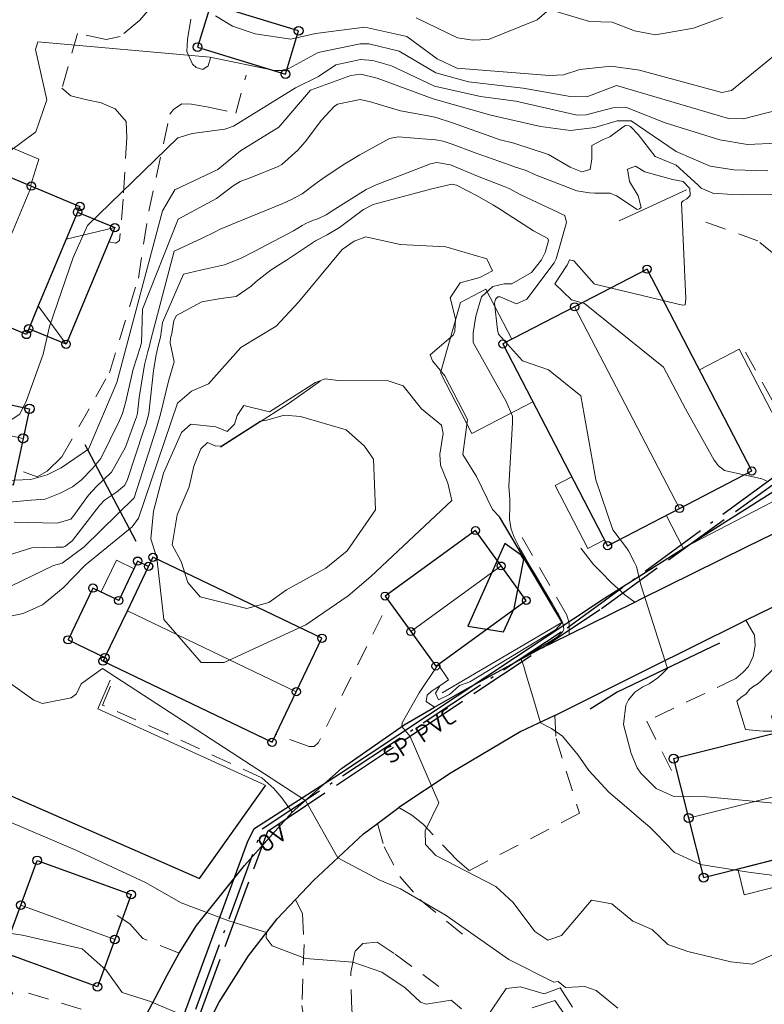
# Model space of a CAD drawing. Header units: metres. Extents: x 0 to 385757, y 0 to 6885278.
# Tile 36 of 108: x 308735 to 308789, y 6884227 to 6884298. Entities that reach past the tile are written whole.
import ezdxf

# ---------------------------------------------------------------- set-up
doc = ezdxf.new("R2010")
doc.units = ezdxf.units.M
for name, pattern in [('Overvann', [6, 5, -1]), ('Spillvann', [7, 5, -0.9, 0.2, -0.9]), ('STVEGKANT', [2.5, 1.5, -1])]:
    doc.linetypes.add(name, pattern=pattern)
for name, color, linetype in [('K--DI---', 7, 'Continuous'), ('K--DI---02003--Forsenkningskurve-FORKURVE', 8, 'STREK MED BDS208'), ('K--DI---05009--TaksprangBunn', 9, 'Continuous'), ('K--DI---05014--Takkant-HUS_PRIKK', 8, 'Continuous'), ('K--DI---09111--KantUtsnitt', 9, 'Continuous'), ('K--DI---Gjerde', 9, 'Continuous'), ('K--DI---LednTraseseksjon-OV-Sosiinfo', 9, 'Continuous'), ('K--DI---LednTraseseksjon-SP-Sosiinfo', 9, 'Continuous'), ('K--DI---VegAnnenAvgrensning', 9, 'Continuous')]:
    doc.layers.add(name, color=color, linetype=linetype)
for name, color, linetype, lineweight in [('K--DI---05051--TrappBygg-HUSDIV', 8, 'Continuous', 9), ('K--DI---05061--Veranda-HUSDIV', 8, 'Continuous', 9), ('K--DI---05080--Bygningslinje-HUSDIV', 8, 'Continuous', 9), ('K--DI---05081--Taksprang-HUSDIV', 8, 'Continuous', 9), ('K--DI---06002--MurLoddrett-STMUR', 8, 'STREK MED BDS208', 9), ('K--DI---07007--AnnetVegarealAvgrensning-STVEGKANT', 252, 'STVEGKANT', 20), ('K--DI---07018--Vegdekkekant-VKANT', 250, 'Continuous', 25), ('K--DI---07521--Vegrekkverk-FENDERVERK', 8, 'Continuous', 30), ('K--DI---08000--LednTraseseksjon-Over vann', 7, 'Overvann', 25), ('K--DI---08000--LednTraseseksjon-Spillvann', 3, 'Spillvann', 25), ('K--DI---08000--LednTraseseksjon-Vann', 5, 'Continuous', 25), ('K--DI---Høydekurve-KURVE', 8, 'Continuous', 9), ('K--DI---Høydekurve-TKURVE', 7, 'Continuous', 20), ('K--DI---Mønelinje-HUSDIV', 8, 'Continuous', 9)]:
    doc.layers.add(name, color=color, linetype=linetype, lineweight=lineweight)
doc.layers.add('K--DI---HUS_PRIKK', color=7, linetype='Continuous', true_color=0x000000)
doc.styles.add('Focus CAT', font='isocpeur.ttf')
doc.linetypes.add('STREK MED BDS208', pattern='A,3.5,[208,BDS.shx,S=128,R=0,X=0,Y=0]', length=3.5)

# ---------------------------------------------------------------- blocks, each defined once
blk = doc.blocks.new('BDS199')
at = {"layer": 'K--DI---'}
blk.add_circle((0, 0), 5, dxfattribs=at)

msp = doc.modelspace()

# ---------------------------------------------------------------- linework, layer by layer
at = {"layer": 'K--DI---02003--Forsenkningskurve-FORKURVE', "elevation": 19, "flags": 128}
msp.add_lwpolyline([(308771.96, 6884259.18), (308771.78, 6884259.49), (308770.58, 6884260.34), (308767.91, 6884254.33), (308770.5, 6884253.93), (308771.27, 6884255.61), (308771.96, 6884259.18)], dxfattribs=at)
at = {"layer": 'K--DI---05009--TaksprangBunn', "linetype": 'Continuous', "elevation": 21.91}
msp.add_lwpolyline([(308741.55, 6884252.06), (308743.18, 6884255.46), (308744.72, 6884258.68)], dxfattribs=at)
at = {"layer": 'K--DI---05009--TaksprangBunn', "linetype": 'Continuous'}
msp.add_polyline3d([(308739.57, 6884284.42, 16.15), (308738.74, 6884282.45, 16.77), (308736.71, 6884277.6, 16.77), (308736.02, 6884275.95, 16.15)], dxfattribs=at)
at = {"layer": 'K--DI---05014--Takkant-HUS_PRIKK', "elevation": 16.15, "flags": 128}
msp.add_lwpolyline([(308739.57, 6884284.42), (308742.27, 6884283.29), (308738.73, 6884274.82), (308736.02, 6884275.95)], dxfattribs=at)
at = {"layer": 'K--DI---05014--Takkant-HUS_PRIKK'}
for points in [[(308748.28, 6884296.41, 15.02), (308754.66, 6884294.45, 15.02), (308755.62, 6884297.59, 14.1), (308749.24, 6884299.54, 14.1), (308748.28, 6884296.41, 15.02)], [(308736.02, 6884275.95, 17.13), (308735.85, 6884275.53, 17.13), (308732.32, 6884277, 20.75), (308728.67, 6884278.53, 17.13), (308732.56, 6884287.83, 17.13), (308736.21, 6884286.31, 20.75), (308739.74, 6884284.83, 17.13), (308739.57, 6884284.42, 17.13)], [(308770.45, 6884274.84, 21.2), (308778.05, 6884260.18, 21.2), (308783.27, 6884262.88, 23.52), (308788.53, 6884265.61, 21.06), (308780.92, 6884280.27, 21.06), (308775.66, 6884277.54, 23.52), (308770.45, 6884274.84, 21.2)], [(308731.56, 6884271.1, 15.27), (308736.07, 6884270.13, 15.27), (308735.61, 6884267.98, 16.05), (308734.88, 6884264.58, 15.27), (308729.14, 6884265.81, 15.27)], [(308761.89, 6884256.52, 21.2), (308763.76, 6884253.94, 23.57), (308765.58, 6884251.43, 21.2), (308772.15, 6884256.2, 21.2), (308770.32, 6884258.71, 23.57), (308768.46, 6884261.28, 21.2), (308761.89, 6884256.52, 21.2)], [(308741.55, 6884252.06, 24.42), (308741.42, 6884251.79, 24.27), (308753.69, 6884245.9, 24.27), (308755.45, 6884249.57, 26.28), (308757.31, 6884253.46, 24.27), (308745.04, 6884259.34, 24.27), (308744.72, 6884258.68, 24.61)], [(308744.72, 6884258.68, 21.91), (308743.93, 6884259.06, 21.91), (308742.56, 6884256.2, 21.91), (308740.68, 6884257.1, 21.92), (308738.88, 6884253.34, 21.92), (308741.55, 6884252.06, 21.91)], [(308800.24, 6884241.62, 19.94), (308803.4, 6884242.42, 19.94), (308803.25, 6884243.01, 20.26), (308807.8, 6884244.16, 20.26), (308806.7, 6884248.5, 22.55), (308805.61, 6884252.83, 20.26), (308797.28, 6884250.73, 20.26), (308797.54, 6884249.71, 20.8), (308789.95, 6884247.79, 20.8), (308790.26, 6884246.57, 21.44), (308782.84, 6884244.7, 21.44), (308783.93, 6884240.39, 23.72), (308785.02, 6884236.07, 21.41), (308792.93, 6884238.07, 21.41), (308792.64, 6884239.21, 22.02)], [(308743.46, 6884234.83, 24.2), (308742.27, 6884231.57, 26.2), (308741.02, 6884228.13, 24.2), (308734.19, 6884230.62, 24.2), (308735.45, 6884234.06, 26.2), (308736.64, 6884237.32, 24.2), (308743.46, 6884234.83, 24.2)]]:
    msp.add_polyline3d(points, dxfattribs=at)
at = {"layer": 'K--DI---05051--TrappBygg-HUSDIV'}
msp.add_polyline3d([(308741.28, 6884256.82, 21.68), (308742.39, 6884259.13, 19.97), (308743.67, 6884258.51, 19.97), (308742.56, 6884256.2, 21.68), (308741.28, 6884256.82, 21.68)], dxfattribs=at)
at = {"layer": 'K--DI---05061--Veranda-HUSDIV', "flags": 128}
for points, elevation in [([(308730.89, 6884283.83), (308732.56, 6884287.83), (308736.15, 6884286.33), (308736.75, 6884288.27), (308731.91, 6884290.29), (308729.46, 6884284.43), (308730.89, 6884283.83)], 14.61), ([(308772.63, 6884270.64), (308770.45, 6884274.84), (308771.1, 6884275.18), (308769.21, 6884278.81), (308767.36, 6884277.84), (308765.92, 6884272.74), (308768.2, 6884268.34), (308772.63, 6884270.64)], 19.52), ([(308784.72, 6884272.95), (308788.53, 6884265.61), (308783.27, 6884262.88), (308782.31, 6884262.39), (308783.54, 6884260.01), (308791.24, 6884264), (308792.27, 6884265.46), (308787.61, 6884274.45), (308784.72, 6884272.95)], 16.26), ([(308775.46, 6884265.18), (308774.25, 6884264.55), (308776.62, 6884259.98), (308777.83, 6884260.61), (308775.46, 6884265.18)], 19.71), ([(308741.28, 6884256.82), (308740.68, 6884257.1), (308738.88, 6884253.34), (308741.55, 6884252.06), (308743.18, 6884255.46), (308744.72, 6884258.68), (308743.93, 6884259.06), (308743.67, 6884258.51), (308742.56, 6884256.2), (308741.28, 6884256.82)], 22.53), ([(308787.5, 6884236.7), (308787.98, 6884234.81), (308793.12, 6884236.11), (308792.64, 6884238), (308787.5, 6884236.7)], 18.55)]:
    msp.add_lwpolyline(points, dxfattribs=dict(at, elevation=elevation))
at = {"layer": 'K--DI---05080--Bygningslinje-HUSDIV'}
for points in [[(308738.74, 6884282.45, 16.77), (308742.27, 6884283.29, 16.15)], [(308736.71, 6884277.6, 16.77), (308738.73, 6884274.82, 16.15)]]:
    msp.add_polyline3d(points, dxfattribs=at)
at = {"layer": 'K--DI---05081--Taksprang-HUSDIV', "elevation": 17.13, "flags": 128}
msp.add_lwpolyline([(308736.02, 6884275.95), (308739.57, 6884284.42)], dxfattribs=at)
at = {"layer": 'K--DI---05081--Taksprang-HUSDIV'}
msp.add_polyline3d([(308741.55, 6884252.06, 24.42), (308743.18, 6884255.46, 26.28), (308744.72, 6884258.68, 24.61)], dxfattribs=at)
at = {"layer": 'K--DI---06002--MurLoddrett-STMUR'}
for points in [[(308778.89, 6884283.79, 16.98), (308783.79, 6884286.03, 16.73)], [(308757.18, 6884272.14, 20.21), (308754.92, 6884270.54, 20.91), (308749.95, 6884267.35, 21.13)], [(308766.03, 6884249.49, 19.54), (308774.73, 6884254.6, 19.53), (308770.19, 6884262.27, 19.45)], [(308753.14, 6884242.81, 20.38), (308741.05, 6884248.34, 20.16), (308741.94, 6884250.4, 20.16)]]:
    msp.add_polyline3d(points, dxfattribs=at)
at = {"layer": 'K--DI---07007--AnnetVegarealAvgrensning-STVEGKANT'}
for points in [[(308745.09, 6884299.89, 11.35), (308744.82, 6884299.22, 11.45), (308744.08, 6884298.36, 11.53), (308742.66, 6884297.18, 11.85), (308741.65, 6884296.97, 11.85), (308739.55, 6884297.4, 11.93), (308738.43, 6884293.42, 12.25), (308739.07, 6884292.86, 12.25), (308740.14, 6884292.59, 12.25), (308741.28, 6884292.37, 12.25), (308742.29, 6884291.92, 12.31), (308743.09, 6884291.01, 12.33), (308743.15, 6884289.81, 12.49), (308742.87, 6884285.36, 12.93), (308742.62, 6884282.35, 13.25), (308742.35, 6884282.17, 13.26), (308741.84, 6884282.26, 13.26)], [(308749.22, 6884295.62, 12.01), (308749.04, 6884295.04, 12.08), (308748.66, 6884294.79, 12.08), (308748.17, 6884294.92, 12.06), (308747.9, 6884295.17, 12), (308747.51, 6884296.1, 11.95), (308747.56, 6884296.95, 11.77), (308747.9, 6884299.1, 11.36)], [(308735.63, 6884265.55, 13.61), (308736.63, 6884265.19, 13.59), (308737.37, 6884265.6, 13.57), (308738.43, 6884266.64, 13.47), (308741.88, 6884272.75, 13.23), (308743.98, 6884279.63, 13.12), (308744.73, 6884284.5, 12.78), (308746.27, 6884291.54, 12.31), (308746.54, 6884291.88, 12.31), (308747.14, 6884292.28, 12.31), (308747.83, 6884292.26, 12.31), (308748.96, 6884292.06, 12.32), (308751.05, 6884291.61, 12.32), (308751.8, 6884294.38, 12.13)], [(308799.68, 6884265.6, 15.14), (308798.27, 6884267.09, 15.38), (308795.5, 6884272.21, 15.74), (308790.27, 6884281.26, 15.94), (308788.96, 6884282.34, 16.04), (308784.96, 6884283.76, 16.04)], [(308792.02, 6884261.98, 15.88), (308792.56, 6884263.6, 15.86), (308792.85, 6884264.91, 15.86), (308792.45, 6884266.38, 15.79), (308787.58, 6884275.09, 15.86)], [(308775.25, 6884253.73, 17.57), (308775.26, 6884254.55, 17.56), (308775.09, 6884255.13, 17.56), (308771.73, 6884260.99, 17.68)], [(308780.02, 6884256.08, 16.99), (308779.31, 6884256.61, 17.02), (308778.31, 6884257.51, 17.03), (308777.56, 6884258.29, 17.05), (308777.04, 6884258.82, 17.06), (308775.8, 6884260.4, 17.09)], [(308761.68, 6884255.1, 19.61), (308757.06, 6884245.89, 19.66), (308756.75, 6884245.59, 19.67), (308756.38, 6884245.59, 19.67), (308753.96, 6884246.47, 19.53)], [(308788.1, 6884254.76, 16.49), (308788.72, 6884253.67, 16.31), (308788.77, 6884252.94, 16.24), (308788.63, 6884252.14, 16.24), (308788.28, 6884251.41, 16.24), (308787.86, 6884250.97, 16.21), (308787.36, 6884250.53, 16.2), (308780.89, 6884247.43, 16.2), (308783.1, 6884243.04, 16.19)], [(308765.48, 6884248.44, 18.77), (308764.88, 6884248.85, 18.9), (308764.95, 6884249.31, 18.96), (308765.24, 6884249.58, 18.98), (308766.51, 6884250.43, 19), (308765.75, 6884251.55, 19)], [(308755.16, 6884240.83, 20.17), (308754.4, 6884241.85, 20.17), (308753.82, 6884242.55, 20.1), (308752.95, 6884243.31, 19.99), (308746.09, 6884246.5, 19.47), (308741.38, 6884248.6, 19.28), (308742.16, 6884250.45, 19.28)], [(308774.23, 6884247.84, 17.89), (308774.31, 6884246.18, 18.18), (308776, 6884240.74, 18.51), (308768.01, 6884236.58, 18.88), (308767.1, 6884237.36, 18.96), (308764.65, 6884239.95, 19.16), (308763.83, 6884240.61, 19.22), (308762.89, 6884241.15, 19.46)], [(308761.35, 6884240, 19.65), (308761.83, 6884238.29, 19.47), (308762.97, 6884236.14, 19.39), (308764.42, 6884234.48, 19.39), (308767.83, 6884231.7, 19.52)], [(308755.38, 6884234.47, 20.56), (308755.89, 6884233.43, 20.58), (308756.01, 6884231.2, 20.65), (308755.85, 6884226.78, 21.4), (308756.25, 6884224.22, 22.01), (308757.48, 6884220.62, 22.75), (308759.05, 6884217.98, 23.35), (308760.92, 6884215.72, 23.92), (308762.79, 6884213.98, 24.39), (308764.7, 6884212.84, 24.87), (308767.81, 6884211.61, 25.29)], [(308746.95, 6884230.58, 21.51), (308744.3, 6884231.64, 21.71), (308743.37, 6884232.71, 21.78), (308742.45, 6884233.31, 21.71)], [(308773.13, 6884216.85, 25.21), (308770.25, 6884216.52, 25.16), (308767.7, 6884216.57, 24.93), (308765.14, 6884217.19, 24.57), (308763.29, 6884218.36, 24.16), (308761.7, 6884219.73, 23.72), (308760.69, 6884221.14, 23.32), (308760.07, 6884222.99, 22.55), (308759.48, 6884226.43, 21.77), (308759.41, 6884229.18, 21.27), (308759.71, 6884230.7, 20.72), (308760.27, 6884231.27, 20.54), (308761.31, 6884231.37, 20.27), (308762.63, 6884230.51, 20.24), (308765.79, 6884228.16, 20.15)], [(308744.05, 6884225.12, 22.19), (308742.23, 6884225.77, 22.2), (308735.91, 6884227.7, 22.12)]]:
    msp.add_polyline3d(points, dxfattribs=at)
at = {"layer": 'K--DI---07018--Vegdekkekant-VKANT'}
for points in [[(308780.02, 6884256.08, 16.99), (308780.49, 6884256.31, 16.93), (308788.14, 6884260.1, 16.32), (308792.02, 6884261.98, 15.88)], [(308774.23, 6884247.84, 17.89), (308781.04, 6884251.27, 17.34), (308787.63, 6884254.53, 16.54), (308788.1, 6884254.76, 16.49)], [(308765.48, 6884248.44, 18.77), (308767.68, 6884249.71, 18.55), (308773.19, 6884252.71, 17.81), (308775.25, 6884253.73, 17.57)], [(308746.95, 6884230.58, 21.51), (308748.21, 6884232.58, 21.12), (308751.69, 6884236.94, 20.57), (308755.16, 6884240.83, 20.17)], [(308761.35, 6884240, 19.65), (308762.89, 6884241.15, 19.46)], [(308762.5, 6884172, 29.22), (308761.17, 6884172.89, 29.08), (308758.69, 6884174.97, 28.77), (308757.05, 6884176.7, 28.49), (308755.33, 6884178.63, 27.98), (308753.55, 6884181.03, 27.57), (308751.53, 6884184.46, 27.28), (308749.73, 6884187.8, 26.89), (308748.24, 6884191.32, 26.36), (308746.89, 6884195.01, 25.69), (308745.82, 6884198.65, 25.09), (308745.18, 6884201.76, 24.71), (308744.95, 6884204.92, 24.43), (308744.94, 6884208.2, 23.97), (308745.15, 6884211.58, 23.51), (308745.67, 6884214.97, 23.14), (308746.88, 6884219.74, 22.6), (308748.14, 6884223.62, 22.05), (308749.85, 6884227.01, 21.75), (308751.97, 6884230.39, 21.15), (308754.07, 6884233.08, 20.91), (308755.38, 6884234.47, 20.56)]]:
    msp.add_polyline3d(points, dxfattribs=at)
at = {"layer": 'K--DI---07521--Vegrekkverk-FENDERVERK'}
msp.add_polyline3d([(308786.17, 6884253.09, 17.14), (308778.75, 6884249.55, 18.03), (308776.79, 6884248.31, 18.04)], dxfattribs=at)
at = {"layer": 'K--DI---08000--LednTraseseksjon-Over vann'}
msp.add_lwpolyline([(308749.53, 6884189.13), (308745.8, 6884202.29), (308746.12, 6884219.81), (308753.37, 6884239.44), (308777.61, 6884255.63), (308791.47, 6884265.66), (308827.88, 6884283.53)], dxfattribs=at)
at = {"layer": 'K--DI---08000--LednTraseseksjon-Spillvann'}
msp.add_lwpolyline([(308745.74, 6884219.94), (308752.97, 6884239.61), (308775.12, 6884254.21), (308791.42, 6884266.12)], dxfattribs=at)
at = {"layer": 'K--DI---08000--LednTraseseksjon-Vann'}
for points in [[(308752.37, 6884239.61), (308758.58, 6884243.6), (308777.75, 6884256.32), (308791.96, 6884265.31), (308813.22, 6884275.82), (308828.66, 6884283.26), (308861.37, 6884297.29)], [(308752.37, 6884239.61), (308751.89, 6884238.62), (308745.26, 6884220.57), (308744.89, 6884215.76), (308744.73, 6884209.57), (308745.14, 6884203.27), (308746.08, 6884197.58), (308747.92, 6884190.86), (308751.67, 6884184.31)]]:
    msp.add_lwpolyline(points, dxfattribs=at)
at = {"layer": 'K--DI---09111--KantUtsnitt', "linetype": 'Continuous'}
for points in [[(308780.02, 6884256.08, 16.99), (308780.49, 6884256.31, 16.93), (308788.14, 6884260.1, 16.32), (308792.02, 6884261.98, 15.88)], [(308788.1, 6884254.76, 16.49), (308795.69, 6884258.48, 15.66)], [(308775.25, 6884253.73, 17.57), (308780.02, 6884256.08, 16.99)], [(308774.23, 6884247.84, 17.89), (308781.04, 6884251.27, 17.34), (308787.63, 6884254.53, 16.54), (308788.1, 6884254.76, 16.49)], [(308765.48, 6884248.44, 18.77), (308767.68, 6884249.71, 18.55), (308773.19, 6884252.71, 17.81), (308775.25, 6884253.73, 17.57)], [(308755.16, 6884240.83, 20.17), (308758.72, 6884244, 19.54), (308763.28, 6884247.17, 18.98), (308765.48, 6884248.44, 18.77)], [(308774.23, 6884247.84, 17.89), (308771.76, 6884246.68, 18.39), (308766.7, 6884243.67, 18.83), (308762.89, 6884241.15, 19.46)], [(308746.95, 6884230.58, 21.51), (308748.21, 6884232.58, 21.12), (308751.69, 6884236.94, 20.57), (308755.16, 6884240.83, 20.17)], [(308761.35, 6884240, 19.65), (308762.89, 6884241.15, 19.46)], [(308755.38, 6884234.47, 20.56), (308756.69, 6884235.85, 20.21), (308760.33, 6884239.24, 19.78), (308761.35, 6884240, 19.65)], [(308762.5, 6884172, 29.22), (308761.17, 6884172.89, 29.08), (308758.69, 6884174.97, 28.77), (308757.05, 6884176.7, 28.49), (308755.33, 6884178.63, 27.98), (308753.55, 6884181.03, 27.57), (308751.53, 6884184.46, 27.28), (308749.73, 6884187.8, 26.89), (308748.24, 6884191.32, 26.36), (308746.89, 6884195.01, 25.69), (308745.82, 6884198.65, 25.09), (308745.18, 6884201.76, 24.71), (308744.95, 6884204.92, 24.43), (308744.94, 6884208.2, 23.97), (308745.15, 6884211.58, 23.51), (308745.67, 6884214.97, 23.14), (308746.88, 6884219.74, 22.6), (308748.14, 6884223.62, 22.05), (308749.85, 6884227.01, 21.75), (308751.97, 6884230.39, 21.15), (308754.07, 6884233.08, 20.91), (308755.38, 6884234.47, 20.56)], [(308744.05, 6884225.12, 22.19), (308745.18, 6884227.25, 21.94), (308746.08, 6884228.98, 21.71), (308746.95, 6884230.58, 21.51)]]:
    msp.add_polyline3d(points, dxfattribs=at)
at = {"layer": 'K--DI---Gjerde', "linetype": 'Continuous'}
for points in [[(308743.83, 6884260.49, 20.87), (308740.13, 6884267.52, 14.85)], [(308729.51, 6884244.29, 22.05), (308748.41, 6884236, 21.92), (308753.23, 6884242.79, 21.07)]]:
    msp.add_polyline3d(points, dxfattribs=at)
at = {"layer": 'K--DI---Høydekurve-KURVE', "flags": 128}
for points, elevation in [([(308749.57, 6884298.68), (308750.82, 6884297.92), (308752.47, 6884297.38), (308755.05, 6884296.99), (308756.85, 6884297.39), (308760.42, 6884297.85), (308763.47, 6884297.19), (308765.68, 6884295.56), (308767.11, 6884294.88), (308773.84, 6884294.34), (308774.84, 6884294.4), (308776.04, 6884294.77), (308778.3, 6884295.02), (308780.37, 6884294.73), (308786.35, 6884293.11), (308787.06, 6884293.25), (308790.62, 6884296.19)], 11), ([(308734.65, 6884288.84), (308736.54, 6884290.26), (308737.33, 6884292.57), (308736.5, 6884296.23), (308736.67, 6884296.79), (308749.2, 6884295.67), (308753.86, 6884294.72), (308754.64, 6884294.71), (308757.04, 6884296.02), (308760.08, 6884296.65), (308760.71, 6884296.65), (308762.91, 6884296.12), (308765.58, 6884294.55), (308767.95, 6884293.88), (308771.93, 6884293.42), (308775.34, 6884292.82), (308776.54, 6884292.79), (308778.69, 6884293.62), (308786.83, 6884291.22), (308787.91, 6884291.19), (308790.47, 6884291.85)], 12), ([(308733.68, 6884268.66), (308735.37, 6884269.75), (308735.87, 6884270.73), (308737.06, 6884274.09), (308737.53, 6884276.1), (308739.24, 6884281.13), (308740.28, 6884283.44), (308746.85, 6884289.81), (308747.89, 6884290.14), (308750.27, 6884290.44), (308750.89, 6884290.66), (308755.38, 6884293.45), (308757.07, 6884294.28), (308758.33, 6884295.12), (308760.11, 6884295.5), (308761.01, 6884295.43), (308762.36, 6884295.05), (308765.48, 6884293.58), (308768.82, 6884292.83), (308771.4, 6884292.47), (308775.85, 6884291.46), (308776.49, 6884291.48), (308778.44, 6884292), (308779.43, 6884292.03), (308782.24, 6884290.9), (308786.2, 6884289.68), (308788.21, 6884289.32), (308790.36, 6884289.43)], 13), ([(308731.93, 6884264.81), (308736.17, 6884264.98), (308737.35, 6884265.33), (308738.38, 6884265.84), (308740.37, 6884267.2), (308742.41, 6884272.03), (308745.74, 6884284.52), (308746.64, 6884286.05), (308749.74, 6884287.51), (308751.39, 6884288.86), (308754.17, 6884290.59), (308756.47, 6884293.27), (308759.42, 6884294.35), (308760.14, 6884294.44), (308761.33, 6884294.15), (308765.39, 6884292.64), (308769.58, 6884291.47), (308773.19, 6884290.65), (308775.37, 6884290.36), (308777.13, 6884290.56), (308778.75, 6884291.05), (308779.76, 6884291.04), (308783.02, 6884288.83), (308785.51, 6884287.76), (308787.21, 6884287.48), (308789.68, 6884287.41)], 14), ([(308734.97, 6884261.89), (308738.08, 6884261.81), (308739.07, 6884262.11), (308739.23, 6884262.28), (308740.35, 6884263.85), (308740.93, 6884264.48), (308742.04, 6884265.53), (308743.04, 6884267.33), (308743.78, 6884269.36), (308743.84, 6884269.53), (308743.92, 6884269.81), (308744.05, 6884270.95), (308744.42, 6884273.32), (308744.67, 6884274.3), (308744.79, 6884274.7), (308744.88, 6884275.13), (308746.57, 6884281.57), (308748.57, 6884282.5), (308749.55, 6884282.98), (308749.93, 6884283.19), (308751.57, 6884283.86), (308754.46, 6884285.04), (308755.06, 6884285.3), (308755.87, 6884285.75), (308756.96, 6884286.56), (308757.38, 6884286.86), (308758.85, 6884287.85), (308760.06, 6884288.57), (308762.22, 6884289.76), (308762.85, 6884289.89), (308765.21, 6884289.7), (308765.56, 6884289.67), (308766.12, 6884289.58), (308766.69, 6884289.38), (308768.51, 6884288.69), (308770.97, 6884287.82), (308771.3, 6884287.72), (308772.14, 6884287.45), (308772.75, 6884287.16), (308775.82, 6884285.97), (308776.74, 6884285.82), (308777.13, 6884285.8), (308778.23, 6884285.79), (308778.69, 6884285.6), (308780.2, 6884284.62), (308780.36, 6884284.66), (308780.5, 6884284.75), (308780.28, 6884285.6), (308779.64, 6884286.65), (308779.49, 6884287.54), (308780.07, 6884287.76), (308780.75, 6884287.35), (308782.77, 6884286.79), (308783.53, 6884286.65), (308784.03, 6884286.14), (308784.04, 6884285.63), (308783.81, 6884285.38), (308783.53, 6884285.24), (308783.41, 6884285.12), (308783.74, 6884278.11), (308783.69, 6884277.69), (308783.5, 6884277.65), (308777.12, 6884279.19), (308777.08, 6884279.22), (308775.61, 6884280.89), (308775.29, 6884280.96), (308775.11, 6884280.57), (308775.1, 6884280.54), (308774.21, 6884279.22), (308775.44, 6884278.04), (308776.37, 6884277.79), (308782.11, 6884273.15), (308783.71, 6884270.13), (308785.8, 6884266.4), (308786.11, 6884265.98), (308786.55, 6884265.65), (308789.26, 6884265.04), (308789.69, 6884264.84)], 16), ([(308734.08, 6884259.35), (308736.24, 6884260.02), (308737.99, 6884260.07), (308738.52, 6884260.08), (308738.69, 6884260.14), (308739.21, 6884260.56), (308741.15, 6884263.1), (308741.53, 6884263.49), (308742.4, 6884264.07), (308742.98, 6884264.56), (308743.16, 6884264.91), (308744.36, 6884268.53), (308744.53, 6884268.98), (308744.75, 6884269.78), (308745.09, 6884272.92), (308745.2, 6884273.62), (308745.25, 6884273.93), (308745.4, 6884274.61), (308745.6, 6884275.34), (308745.74, 6884276.4), (308747.25, 6884279.92), (308748.5, 6884280.21), (308750.23, 6884280.59), (308751.39, 6884281.04), (308752.38, 6884281.56), (308755.24, 6884283.07), (308755.87, 6884283.44), (308756.18, 6884283.61), (308756.7, 6884283.83), (308757.01, 6884283.93), (308757.62, 6884284.21), (308758.24, 6884284.63), (308760.52, 6884286.07), (308761.24, 6884286.41), (308765.2, 6884287.93), (308765.66, 6884288.03), (308766.64, 6884287.86), (308768.61, 6884287.03), (308770.55, 6884286.28), (308770.9, 6884286.13), (308771.75, 6884285.68), (308774.94, 6884284.17), (308775.07, 6884283.67), (308774.32, 6884281.03), (308774.17, 6884280.74), (308772.18, 6884278.09), (308771.43, 6884277.75), (308770.26, 6884278.26), (308770.09, 6884278.26), (308769.91, 6884278.1), (308769.84, 6884277.81), (308770.07, 6884275.87), (308770.14, 6884275.54), (308771.88, 6884273.62), (308773.77, 6884272.96), (308776.11, 6884271.08), (308777.21, 6884264.97), (308778.44, 6884261.34), (308779.42, 6884260.03), (308779.58, 6884259.81), (308780.01, 6884258.96), (308780.14, 6884258.67), (308780.47, 6884257.34), (308782.41, 6884251.25), (308782.03, 6884250.89), (308781.7, 6884250.59), (308781.07, 6884250.14), (308780.62, 6884249.92), (308780.04, 6884249.55), (308779.57, 6884248.98), (308779.37, 6884248.6), (308779.2, 6884247.19), (308779.76, 6884245.08), (308780.21, 6884244.04), (308780.46, 6884243.66), (308781.58, 6884242.55), (308782.81, 6884241.99), (308785.24, 6884241.93), (308790.38, 6884241.46)], 17), ([(308745.3, 6884268.72), (308745.6, 6884269.74), (308746.18, 6884272.14), (308746.59, 6884273.53), (308746.29, 6884274.93), (308746.31, 6884275.27), (308746.41, 6884275.59), (308746.47, 6884275.91), (308746.55, 6884276.54), (308746.75, 6884276.91), (308748.6, 6884277.91), (308749.98, 6884278.15), (308751.08, 6884278.29), (308752.17, 6884279.03), (308752.53, 6884279.38), (308753.62, 6884280.22), (308754.73, 6884280.92), (308756.55, 6884282.15), (308756.84, 6884282.33), (308757.7, 6884282.77), (308758.59, 6884283.3), (308760.33, 6884284.62), (308761.04, 6884284.98), (308763.57, 6884285.64), (308765.28, 6884286.12), (308766.73, 6884286.44), (308767.09, 6884286.38), (308768.58, 6884285.59), (308769.71, 6884284.94), (308770.08, 6884284.73), (308772.67, 6884283.07), (308773.72, 6884282.49), (308773.76, 6884282.33), (308773.52, 6884281.49), (308773.25, 6884280.94), (308772.53, 6884280.02), (308771.09, 6884279.21), (308770.55, 6884279.2), (308769.73, 6884279.02), (308768.9, 6884278.26), (308768.49, 6884276.85), (308768.3, 6884275.65), (308768.28, 6884274.94), (308770.68, 6884270.67), (308771.15, 6884269.6), (308771.15, 6884269.11), (308770.89, 6884264.5), (308770.95, 6884263.56), (308770.95, 6884263.1), (308770.92, 6884262.09), (308771.04, 6884261.38), (308771.26, 6884260.81), (308771.65, 6884260.03), (308771.66, 6884260), (308771.77, 6884259.8), (308772.11, 6884259.23), (308772.12, 6884259.2), (308772.58, 6884258.44), (308772.6, 6884258.41), (308773.03, 6884257.67), (308773.06, 6884257.62), (308773.49, 6884256.89), (308773.54, 6884256.81), (308773.96, 6884256.1), (308774.02, 6884256), (308774.42, 6884255.31), (308774.49, 6884255.2), (308774.81, 6884254.56), (308774.88, 6884254.15), (308774.81, 6884253.95), (308774.41, 6884253.57), (308773.89, 6884253.21), (308773.77, 6884253.14), (308773.19, 6884252.82), (308773.1, 6884252.76), (308772.4, 6884252.33), (308772.36, 6884252.3), (308771.78, 6884251.94), (308771.96, 6884251.41), (308772.14, 6884250.8), (308772.69, 6884248.96), (308773.18, 6884247.3), (308773.99, 6884246.89), (308774.77, 6884246.35), (308775.92, 6884244.97), (308776.7, 6884243.85), (308778.13, 6884242.27), (308779.6, 6884241.03), (308780.34, 6884240.39), (308781.13, 6884239.72), (308781.6, 6884239.25), (308782.9, 6884237.89), (308784.8, 6884237.01), (308788.29, 6884236.47), (308790.15, 6884236.21)], 18), ([(308733.19, 6884254.75), (308735.61, 6884255.26), (308737.03, 6884255.89), (308738.53, 6884257.12), (308740.13, 6884258.76), (308743.53, 6884261.55), (308743.98, 6884262.19), (308746.83, 6884270.54), (308747.84, 6884271.4), (308749.08, 6884271.94), (308751.41, 6884274.59), (308753.98, 6884276.14), (308755.62, 6884277.87), (308758.79, 6884281.71), (308759.65, 6884282.31), (308760.49, 6884282.63), (308762.98, 6884282.07), (308766.31, 6884281.89), (308769.29, 6884281.02), (308769.69, 6884280.16), (308768.78, 6884279.66), (308767.35, 6884279.27), (308766.62, 6884278.18), (308767.01, 6884276.67), (308766.95, 6884275.77), (308766.83, 6884275.48), (308765.18, 6884274.04), (308765.34, 6884273.62), (308766.24, 6884272.52), (308767.87, 6884269.35), (308767.53, 6884266.81), (308768.53, 6884265.2), (308769.7, 6884262.81), (308770.2, 6884262.28), (308774.76, 6884254.59), (308774.27, 6884254.07), (308768.04, 6884250.28), (308767.31, 6884250.02), (308766.58, 6884249.37), (308765.77, 6884248.99), (308765.56, 6884249.47)], 19), ([(308753.31, 6884269.31), (308754.56, 6884269.67), (308755.76, 6884269.57), (308759.08, 6884268.61), (308760.41, 6884267.42), (308761.06, 6884266.46), (308761.2, 6884262.78), (308759.15, 6884259.8), (308757.6, 6884258.55), (308754.73, 6884256.97), (308753.45, 6884256.06), (308751.85, 6884255.61), (308748.48, 6884256.47), (308747.58, 6884257.5), (308747.09, 6884259.03), (308746.43, 6884260.25), (308746.79, 6884262.42), (308747.68, 6884264.45), (308748.01, 6884265.95), (308748.52, 6884267.21), (308748.99, 6884267.67), (308749.61, 6884267.42), (308750.03, 6884267.44), (308752.85, 6884269.22), (308753.31, 6884269.31)], 21), ([(308700.73, 6884257.03), (308703.36, 6884259.21), (308705.16, 6884259.42), (308709.23, 6884259.13), (308711.45, 6884259.46), (308715.35, 6884260.63), (308716.14, 6884260.67), (308718.14, 6884259.66), (308721.18, 6884258.65), (308725.91, 6884256.55), (308727.63, 6884255.62), (308728.14, 6884255.53), (308734.73, 6884257.23), (308737.81, 6884258.74), (308738.44, 6884258.91), (308740.04, 6884260.11), (308743.68, 6884263.65), (308745.3, 6884268.72)], 18), ([(308765.56, 6884249.47), (308765.88, 6884250), (308766.51, 6884250.43), (308765.75, 6884251.55), (308764.37, 6884249.5), (308763.13, 6884247.32), (308763.11, 6884247.05), (308763.71, 6884246.32), (308765.81, 6884241.51), (308764.8, 6884239.46), (308764.83, 6884238.48), (308765.58, 6884237.68), (308769.93, 6884235.41), (308771.19, 6884234.26), (308772.76, 6884232.14), (308773.71, 6884231.53), (308774.71, 6884231.87), (308776.89, 6884234.43), (308778.37, 6884234.16), (308779.89, 6884232.9), (308781.3, 6884232.29), (308782.43, 6884231.21), (308783.87, 6884230.7), (308786.99, 6884229.95), (308788.55, 6884229.78), (308790.5, 6884230.68)], 19), ([(308790.34, 6884251.46), (308789.39, 6884250.56), (308789.17, 6884250.34), (308788.95, 6884250.15), (308788.66, 6884249.97), (308788.38, 6884249.75), (308788.11, 6884249.43), (308787.72, 6884249.16), (308787.44, 6884248.88), (308788.06, 6884246.82), (308789.34, 6884246.71), (308790.61, 6884246.7)], 16), ([(308730.79, 6884241.73), (308739.39, 6884238.08), (308744.51, 6884235.7), (308747.09, 6884234.24), (308750.54, 6884232.92), (308753.29, 6884232.08), (308753.26, 6884231.7), (308753.7, 6884231.11), (308756.12, 6884230.18), (308759.55, 6884229.91), (308761.67, 6884229.19), (308763.36, 6884228.05), (308764.46, 6884227.02), (308764.89, 6884226.88), (308766.69, 6884227.16), (308767.45, 6884226.53)], 21), ([(308724.05, 6884226.39), (308728.28, 6884228.91), (308728.73, 6884228.94), (308733.93, 6884227.59), (308734.86, 6884227.62), (308734.32, 6884228.42), (308731.21, 6884229.59), (308731.75, 6884231.77), (308734.08, 6884232.09), (308735.58, 6884231.89), (308739.9, 6884230.9), (308741.64, 6884229.33), (308742.8, 6884227.71), (308744.8, 6884227.09), (308750, 6884224.89)], 22), ([(308769.21, 6884225.84), (308770.68, 6884228.02), (308771.72, 6884228.13), (308773.44, 6884227.63), (308774.61, 6884228.06), (308775.51, 6884226.65)], 21), ([(308772.58, 6884226.61), (308774.21, 6884227.13), (308774.86, 6884226.24)], 22)]:
    msp.add_lwpolyline(points, dxfattribs=dict(at, elevation=elevation))
at = {"layer": 'K--DI---Høydekurve-TKURVE', "flags": 128}
for points, elevation in [([(308764.16, 6884298.53), (308767.16, 6884297.08), (308768.27, 6884296.91), (308769.41, 6884296.96), (308772.94, 6884298.4), (308773.64, 6884299)], 10), ([(308774.08, 6884299.07), (308776.75, 6884298.28), (308778.39, 6884298.21), (308780, 6884297.59), (308781.53, 6884297.3), (308784.28, 6884297.79), (308786.39, 6884298.57)], 10), ([(308734.33, 6884263.31), (308736.2, 6884263.48), (308737.21, 6884263.56), (308738.31, 6884264), (308739.2, 6884264.46), (308739.82, 6884264.94), (308740.66, 6884265.79), (308741.25, 6884266.52), (308742.62, 6884269.29), (308742.82, 6884269.79), (308743.07, 6884270.65), (308743.61, 6884273.02), (308744.13, 6884274.65), (308744.17, 6884274.78), (308744.2, 6884274.92), (308744.28, 6884277.37), (308746.86, 6884283.91), (308749.65, 6884285.41), (308750.86, 6884286.32), (308751.37, 6884286.64), (308752.21, 6884286.97), (308754.13, 6884287.73), (308754.4, 6884287.88), (308755.57, 6884288.91), (308756.1, 6884289.52), (308757.29, 6884291.11), (308758.2, 6884292.1), (308758.45, 6884292.26), (308760.08, 6884292.6), (308760.84, 6884292.44), (308763.01, 6884291.77), (308765.3, 6884291.36), (308765.6, 6884291.29), (308766.79, 6884290.9), (308770.26, 6884289.68), (308771.24, 6884289.42), (308773.77, 6884288.61), (308775.33, 6884287.68), (308776.17, 6884287.34), (308776.78, 6884287.52), (308776.9, 6884288.29), (308776.91, 6884289.27), (308777.72, 6884289.69), (308778.21, 6884289.89), (308779.17, 6884290.6), (308779.34, 6884290.72), (308779.63, 6884290.68), (308779.71, 6884290.63), (308780.28, 6884290.05), (308781.51, 6884288.47), (308782.56, 6884288.03), (308783.02, 6884287.84), (308784.61, 6884286.4), (308784.84, 6884286.16), (308785.69, 6884285.8), (308787.12, 6884285.7), (308787.88, 6884285.68), (308789.98, 6884285.69)], 15), ([(308765.88, 6884266.83), (308765.91, 6884266.03), (308766.44, 6884264.72), (308766.74, 6884263.46), (308760.86, 6884257.94), (308759.22, 6884256.55), (308756.13, 6884254.43), (308750.2, 6884251.7), (308748.55, 6884251.69), (308745.84, 6884254.83), (308745.31, 6884259.29), (308744.89, 6884260.68), (308745.08, 6884262.7), (308745.8, 6884265.46), (308747.12, 6884268.4), (308747.78, 6884269.01), (308749.6, 6884268.81), (308750.44, 6884268.47), (308750.96, 6884269.02), (308751.15, 6884269.63), (308751.64, 6884270.38), (308753.5, 6884269.9), (308756.85, 6884272.03), (308757.55, 6884272.3), (308758.66, 6884272.16), (308762.05, 6884272.18), (308763.2, 6884271.8), (308764.54, 6884270.12), (308765.99, 6884268.94), (308766.12, 6884268.33), (308765.88, 6884266.83)], 20), ([(308734.52, 6884250.28), (308736.38, 6884248.95), (308737.01, 6884248.72), (308739.1, 6884249.12), (308739.48, 6884249.41), (308739.82, 6884250.15), (308741.37, 6884251.26), (308756.11, 6884241.67), (308758.47, 6884237.51), (308761.52, 6884235.87), (308763.02, 6884235.26), (308766.32, 6884233.31), (308770.88, 6884230.11), (308774.14, 6884228.47), (308774.47, 6884228.52), (308775, 6884228.09), (308776.39, 6884228.15), (308777.22, 6884227.86), (308778.8, 6884226.59)], 20)]:
    msp.add_lwpolyline(points, dxfattribs=dict(at, elevation=elevation))
at = {"layer": 'K--DI---Mønelinje-HUSDIV', "flags": 128}
for points, elevation in [([(308732.32, 6884277), (308736.21, 6884286.31)], 20.75), ([(308775.66, 6884277.54), (308783.27, 6884262.88)], 23.52), ([(308735.61, 6884267.98), (308730.62, 6884269.05)], 16.05), ([(308770.32, 6884258.71), (308763.76, 6884253.94)], 23.57), ([(308743.18, 6884255.46), (308755.45, 6884249.57)], 26.28), ([(308783.93, 6884240.39), (308791.84, 6884242.38)], 23.72), ([(308742.27, 6884231.57), (308735.45, 6884234.06)], 26.2)]:
    msp.add_lwpolyline(points, dxfattribs=dict(at, elevation=elevation))
at = {"layer": 'K--DI---VegAnnenAvgrensning', "linetype": 'Continuous'}
for points in [[(308788.1, 6884254.76, 16.49), (308795.69, 6884258.48, 15.66)], [(308775.25, 6884253.73, 17.57), (308780.02, 6884256.08, 16.99)], [(308755.16, 6884240.83, 20.17), (308758.72, 6884244, 19.54), (308763.28, 6884247.17, 18.98), (308765.48, 6884248.44, 18.77)], [(308774.23, 6884247.84, 17.89), (308771.76, 6884246.68, 18.39), (308766.7, 6884243.67, 18.83), (308762.89, 6884241.15, 19.46)], [(308755.38, 6884234.47, 20.56), (308756.69, 6884235.85, 20.21), (308760.33, 6884239.24, 19.78), (308761.35, 6884240, 19.65)], [(308744.05, 6884225.12, 22.19), (308745.18, 6884227.25, 21.94), (308746.08, 6884228.98, 21.71), (308746.95, 6884230.58, 21.51)]]:
    msp.add_polyline3d(points, dxfattribs=at)

# ---------------------------------------------------------------- block references
at = {"layer": 'K--DI---HUS_PRIKK', "linetype": 'Continuous'}
for p, xscale, yscale, rotation in [((308755.62, 6884297.59, 14.1), 0.06407058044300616, 0.06407058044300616, 163.0046136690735), ((308748.28, 6884296.41, 15.02), 0.06402186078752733, 0.06402186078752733, 342.922517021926), ((308748.28, 6884296.41, 15.02), 0.06402186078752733, 0.06402186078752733, 342.922517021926), ((308754.66, 6884294.45, 15.02), 0.06406778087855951, 0.06406778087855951, 72.99990554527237), ((308736.21, 6884286.31, 20.75), 0.06112098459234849, 0.06112098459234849, 337.2534765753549), ((308739.74, 6884284.83, 17.13), 0.06122025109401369, 0.06122025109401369, 247.4794344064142), ((308739.57, 6884284.42, 17.13), 0.06122025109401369, 0.06122025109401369, 247.4794344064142), ((308739.57, 6884284.42, 16.15), 0.06113685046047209, 0.06113685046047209, 337.2897869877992), ((308742.27, 6884283.29, 16.15), 0.06114907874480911, 0.06114907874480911, 247.3177213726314), ((308780.92, 6884280.27, 21.06), 0.05933672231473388, 0.05933672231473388, 207.4298274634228), ((308775.66, 6884277.54, 23.52), 0.05934824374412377, 0.05934824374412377, 207.3947338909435), ((308736.02, 6884275.95, 17.13), 0.06143734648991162, 0.06143734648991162, 247.9637730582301), ((308736.02, 6884275.95, 16.15), 0.06116987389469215, 0.06116987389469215, 157.3651243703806), ((308735.85, 6884275.53, 17.13), 0.06118153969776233, 0.06118153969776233, 157.3916610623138), ((308738.73, 6884274.82, 16.15), 0.06116987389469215, 0.06116987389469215, 157.3651243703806), ((308770.45, 6884274.84, 21.2), 0.05934552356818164, 0.05934552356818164, 297.4030120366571), ((308770.45, 6884274.84, 21.2), 0.05934552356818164, 0.05934552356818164, 297.4030120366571), ((308736.07, 6884270.13, 15.27), 0.06739183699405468, 0.06739183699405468, 257.9234436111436), ((308735.61, 6884267.98, 16.05), 0.06736047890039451, 0.06736047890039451, 257.8822279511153), ((308788.53, 6884265.61, 21.06), 0.05933541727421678, 0.05933541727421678, 117.4338076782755), ((308783.27, 6884262.88, 23.52), 0.05933672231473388, 0.05933672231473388, 27.42982746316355), ((308768.46, 6884261.28, 21.2), 0.05728583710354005, 0.05728583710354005, 215.9235297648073), ((308778.05, 6884260.18, 21.2), 0.05936300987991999, 0.05936300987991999, 27.34987578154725), ((308743.93, 6884259.06, 21.91), 0.05997538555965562, 0.05997538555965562, 244.4046014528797), ((308745.04, 6884259.34, 24.27), 0.05987631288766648, 0.05987631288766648, 244.1336432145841), ((308744.72, 6884258.68, 24.61), 0.05987631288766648, 0.05987631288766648, 244.1336432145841), ((308744.72, 6884258.68, 21.91), 0.05994128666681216, 0.05994128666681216, 154.3118565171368), ((308770.32, 6884258.71, 23.57), 0.05729046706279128, 0.05729046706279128, 125.894590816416), ((308740.68, 6884257.1, 21.92), 0.0599805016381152, 0.0599805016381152, 244.4184707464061), ((308742.56, 6884256.2, 21.91), 0.05998050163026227, 0.05998050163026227, 154.4184707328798), ((308761.89, 6884256.52, 21.2), 0.05728403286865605, 0.05728403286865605, 305.9348329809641), ((308761.89, 6884256.52, 21.2), 0.05728403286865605, 0.05728403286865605, 305.9348329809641), ((308772.15, 6884256.2, 21.2), 0.05725869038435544, 0.05725869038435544, 126.0951790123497), ((308763.76, 6884253.94, 23.57), 0.05728227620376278, 0.05728227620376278, 305.9458522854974), ((308738.88, 6884253.34, 21.92), 0.05996886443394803, 0.05996886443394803, 334.3869059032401), ((308757.31, 6884253.46, 24.27), 0.05997200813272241, 0.05997200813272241, 154.3954389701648), ((308741.42, 6884251.79, 24.27), 0.0599580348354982, 0.0599580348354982, 334.3574761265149), ((308741.55, 6884252.06, 24.42), 0.05993329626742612, 0.05993329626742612, 244.2900462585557), ((308741.55, 6884252.06, 21.91), 0.05996886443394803, 0.05996886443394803, 334.3869059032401), ((308765.58, 6884251.43, 21.2), 0.05727673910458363, 0.05727673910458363, 35.98067757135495), ((308755.45, 6884249.57, 26.28), 0.05999039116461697, 0.05999039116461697, 64.44524685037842), ((308753.69, 6884245.9, 24.27), 0.05996606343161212, 0.05996606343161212, 64.37929922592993), ((308782.84, 6884244.7, 21.44), 0.06586214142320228, 0.06586214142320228, 284.1925327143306), ((308783.93, 6884240.39, 23.72), 0.0658837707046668, 0.0658837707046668, 284.1610027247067), ((308736.64, 6884237.32, 24.2), 0.06238743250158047, 0.06238743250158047, 339.9427285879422), ((308785.02, 6884236.07, 21.41), 0.06586419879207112, 0.06586419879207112, 14.18953145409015), ((308743.46, 6884234.83, 24.2), 0.06238927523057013, 0.06238927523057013, 249.9463669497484), ((308743.46, 6884234.83, 24.2), 0.06238927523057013, 0.06238927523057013, 249.9463669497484), ((308735.45, 6884234.06, 26.2), 0.06238927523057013, 0.06238927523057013, 69.94636694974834), ((308742.27, 6884231.57, 26.2), 0.0624318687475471, 0.0624318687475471, 250.0302678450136), ((308741.02, 6884228.13, 24.2), 0.06240113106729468, 0.06240113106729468, 159.9697586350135)]:
    msp.add_blockref('BDS199', p, dxfattribs=dict(at, xscale=xscale, yscale=yscale, rotation=rotation))

# ---------------------------------------------------------------- texts
at = {"layer": 'K--DI---LednTraseseksjon-OV-Sosiinfo', "linetype": 'Continuous', "insert": (308753.37, 6884239.44), "char_height": 1.25, "attachment_point": 2, "rotation": 33.739131, "style": 'Focus CAT'}
msp.add_mtext('OV', dxfattribs=at)
at = {"layer": 'K--DI---LednTraseseksjon-SP-Sosiinfo', "linetype": 'Continuous', "insert": (308764.045, 6884246.91), "char_height": 1.25, "attachment_point": 2, "rotation": 33.390563, "style": 'Focus CAT'}
msp.add_mtext('SP PVC', dxfattribs=at)

doc.saveas('drawing.dxf')
